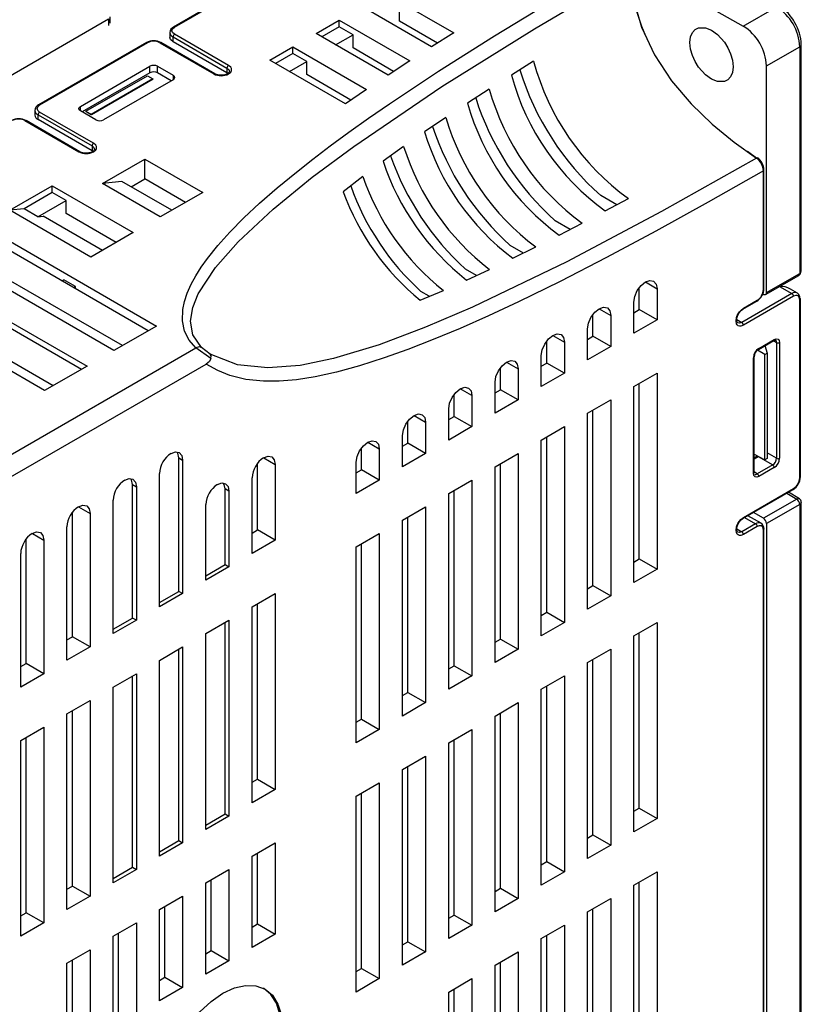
# Model space of a CAD drawing. Header units: millimetres. Extents: x 0 to 1118, y 0 to 864.
# Tile 22 of 24: x 820 to 892, y 662 to 753. Entities that reach past the tile are written whole.
import ezdxf

# ---------------------------------------------------------------- set-up
doc = ezdxf.new("R2010")
doc.units = ezdxf.units.MM
doc.header["$LTSCALE"] = 4

msp = doc.modelspace()

# ---------------------------------------------------------------- linework, layer by layer
for p, q in [((860.579, 767.067), (886.788, 752.196)), ((859.295, 766.392), (834.564, 752.115)), ((834.664, 752.105), (859.395, 766.382)), ((854.003, 755.187), (860.263, 751.573)), ((858.235, 750.294), (851.882, 753.962)), ((855.276, 752.647), (855.276, 753.853)), ((886.788, 752.196), (889.872, 753.976)), ((786.085, 728.307), (828.618, 752.86)), ((828.618, 752.86), (828.618, 752.261)), ((828.764, 752.465), (828.764, 753.064)), ((847.639, 751.513), (849.76, 752.738)), ((849.76, 752.738), (856.226, 749.005)), ((849.76, 752.138), (849.76, 752.738)), ((858.757, 750.623), (855.276, 752.647)), ((834.229, 751.615), (834.229, 751.179)), ((839.613, 748.594), (834.664, 751.452)), ((854.237, 747.704), (847.639, 751.513)), ((849.76, 752.138), (848.158, 751.213)), ((849.431, 750.479), (851.033, 751.403)), ((851.033, 751.403), (849.76, 752.138)), ((851.033, 750.197), (851.033, 751.403)), ((860.263, 751.573), (858.235, 750.294)), ((832.089, 750.686), (822.189, 744.971)), ((832.189, 750.676), (822.289, 744.961)), ((833.32, 750.676), (838.27, 747.819)), ((838.37, 747.829), (833.42, 750.686)), ((834.522, 751.207), (839.472, 748.35)), ((834.522, 750.771), (834.522, 751.207)), ((839.472, 747.913), (834.522, 750.771)), ((892.121, 729.729), (892.121, 750.517)), ((843.396, 749.064), (845.518, 750.289)), ((845.518, 749.689), (843.916, 748.764)), ((845.518, 750.289), (852.27, 746.39)), ((845.518, 749.689), (845.518, 750.289)), ((846.79, 748.954), (845.518, 749.689)), ((854.747, 748.038), (851.033, 750.197)), ((888.928, 748.554), (891.975, 750.313)), ((891.975, 750.313), (891.975, 729.526)), ((850.328, 745.062), (843.396, 749.064)), ((845.188, 748.029), (846.79, 748.954)), ((846.79, 747.748), (846.79, 748.954)), ((856.226, 749.005), (854.237, 747.704)), ((867.585, 748.979), (865.541, 747.709)), ((826.037, 744.839), (832.401, 748.513)), ((832.401, 747.913), (826.203, 744.335)), ((832.401, 747.913), (832.401, 748.513)), ((833.108, 748.513), (834.522, 747.696)), ((833.108, 747.913), (833.108, 748.513)), ((834.356, 747.193), (833.108, 747.913)), ((839.472, 748.35), (839.472, 747.913)), ((850.825, 745.403), (846.79, 747.748)), ((888.928, 727.767), (888.928, 748.554)), ((826.532, 744.39), (832.189, 747.655)), ((832.675, 747.365), (827.035, 744.109)), ((832.702, 747.32), (827.064, 744.065)), ((834.522, 747.288), (828.158, 743.614)), ((832.189, 747.655), (832.675, 747.365)), ((832.702, 747.32), (832.675, 747.365)), ((834.522, 747.696), (834.522, 747.288)), ((852.27, 746.39), (850.328, 745.062)), ((863.518, 746.428), (861.516, 745.134)), ((821.855, 744.472), (821.855, 744.035)), ((827.239, 741.451), (822.289, 744.308)), ((826.037, 744.431), (826.037, 744.839)), ((827.451, 743.614), (826.037, 744.431)), ((826.532, 744.39), (827.035, 744.109)), ((826.532, 744.39), (826.532, 744.362)), ((827.064, 744.065), (826.532, 744.362)), ((827.064, 744.065), (827.035, 744.109)), ((820.946, 743.533), (825.895, 740.675)), ((825.995, 740.685), (821.046, 743.543)), ((822.148, 744.063), (827.097, 741.206)), ((822.148, 743.627), (822.148, 744.063)), ((827.097, 740.77), (822.148, 743.627)), ((859.539, 743.826), (857.588, 742.503)), ((827.097, 741.206), (827.097, 740.77)), ((855.668, 741.163), (853.781, 739.803)), ((888.017, 740.105), (887.186, 740.687)), ((828.052, 737.757), (831.941, 740.002)), ((831.941, 740.002), (837.244, 736.94)), ((831.941, 738.193), (831.941, 740.002)), ((888.642, 728.033), (888.642, 738.928)), ((888.701, 728.114), (888.701, 739.009)), ((829.82, 737.961), (828.052, 737.757)), ((834.416, 735.307), (829.82, 737.961)), ((830.679, 737.464), (831.941, 738.193)), ((835.665, 736.028), (831.941, 738.193)), ((851.933, 738.42), (850.13, 737.012)), ((819.567, 735.307), (823.456, 737.553)), ((823.456, 736.953), (820.865, 735.457)), ((823.456, 737.553), (830.88, 733.266)), ((823.456, 736.953), (823.456, 737.553)), ((824.729, 736.218), (823.456, 736.953)), ((833.355, 734.695), (828.052, 737.757)), ((837.244, 736.94), (833.355, 734.695)), ((822.138, 734.722), (824.729, 736.218)), ((824.729, 735.012), (824.729, 736.218)), ((873.733, 736.661), (873.731, 736.662)), ((875.206, 735.811), (873.733, 736.661)), ((874.155, 735.245), (876.277, 736.388)), ((820.865, 735.457), (819.567, 735.307)), ((826.991, 731.021), (819.567, 735.307)), ((822.138, 734.722), (820.865, 735.457)), ((822.138, 734.722), (822.607, 734.777)), ((828.052, 731.634), (822.607, 734.777)), ((829.301, 732.354), (824.729, 735.012)), ((870.931, 733.552), (869.565, 734.34)), ((817.092, 733.879), (833.002, 724.694)), ((830.88, 733.266), (826.991, 731.021)), ((869.913, 733.024), (872.034, 734.123)), ((832.255, 724.263), (818.137, 732.413)), ((829.113, 722.449), (813.203, 731.634)), ((829.891, 722.899), (814.501, 731.783)), ((866.646, 731.386), (865.431, 732.087)), ((865.67, 730.905), (867.791, 731.951)), ((810.728, 730.205), (826.638, 721.02)), ((862.344, 729.333), (861.328, 729.919)), ((861.428, 728.909), (863.549, 729.889)), ((826.119, 720.721), (810.728, 729.605)), ((824.335, 728.835), (824.517, 728.939)), ((825.577, 728.327), (824.517, 728.939)), ((888.839, 727.581), (891.892, 729.343)), ((888.928, 727.767), (891.975, 729.526)), ((822.749, 718.775), (806.839, 727.96)), ((823.527, 719.225), (808.137, 728.11)), ((825.577, 728.327), (825.396, 728.222)), ((825.577, 728.118), (825.577, 728.327)), ((857.185, 727.07), (859.306, 727.967)), ((858.019, 727.423), (857.256, 727.863)), ((877.267, 726.201), (877.267, 728.19)), ((877.832, 728.733), (878.893, 728.12)), ((878.893, 728.12), (878.893, 725.262)), ((890.136, 728.323), (890.124, 728.323)), ((890.136, 728.323), (891.267, 727.67)), ((890.207, 728.371), (890.207, 728.316)), ((890.353, 728.301), (890.353, 728.455)), ((891.767, 727.719), (891.132, 728.086)), ((891.267, 727.67), (886.671, 725.017)), ((886.771, 726.232), (888.035, 726.961)), ((891.409, 727.425), (886.813, 724.772)), ((886.813, 726.323), (888.077, 727.053)), ((888.581, 727.632), (888.65, 727.596)), ((891.975, 710.767), (891.975, 727.098)), ((892.033, 710.849), (892.033, 727.18)), ((873.59, 726.283), (874.65, 725.671)), ((876.772, 724.038), (876.772, 726.896)), ((876.772, 725.915), (877.267, 726.201)), ((878.893, 725.262), (877.267, 726.201)), ((873.024, 723.752), (873.024, 725.74)), ((874.65, 725.671), (874.65, 722.813)), ((878.893, 725.262), (876.772, 724.038)), ((886.202, 725.288), (886.671, 725.017)), ((833.002, 724.694), (829.113, 722.449)), ((872.529, 721.588), (872.529, 724.446)), ((869.347, 723.834), (870.408, 723.222)), ((872.529, 723.466), (873.024, 723.752)), ((874.65, 722.813), (873.024, 723.752)), ((888.185, 722.557), (889.6, 723.373)), ((888.227, 722.649), (889.641, 723.465)), ((889.558, 723.349), (889.853, 723.179)), ((764.978, 681.343), (836.606, 722.692)), ((836.606, 722.692), (836.628, 722.703)), ((837.994, 721.706), (836.628, 722.703)), ((837.942, 722.123), (837.146, 722.725)), ((868.781, 721.303), (868.781, 723.291)), ((870.408, 723.222), (870.408, 720.364)), ((874.65, 722.813), (872.529, 721.588)), ((888.784, 722.088), (888.106, 722.493)), ((888.777, 722.899), (889.005, 722.215)), ((889.853, 723.179), (889.853, 712.564)), ((890.136, 723.179), (890.136, 712.564)), ((868.286, 719.139), (868.286, 721.997)), ((887.732, 711.176), (887.732, 721.791)), ((887.79, 711.258), (887.79, 721.873)), ((888.784, 722.088), (889.005, 722.215)), ((888.784, 712.421), (888.784, 722.088)), ((889.005, 722.215), (889.005, 712.548)), ((766.392, 680.118), (837.567, 721.206)), ((826.638, 721.02), (822.749, 718.775)), ((864.539, 718.854), (864.539, 720.842)), ((865.104, 721.385), (866.165, 720.773)), ((866.165, 720.773), (866.165, 717.915)), ((868.286, 721.017), (868.781, 721.303)), ((870.408, 720.364), (868.781, 721.303)), ((870.408, 720.364), (868.286, 719.139)), ((876.772, 719.138), (878.893, 720.363)), ((878.893, 720.363), (878.893, 702.399)), ((861.922, 718.323), (860.862, 718.936)), ((864.044, 716.69), (864.044, 719.548)), ((864.044, 718.568), (864.539, 718.854)), ((866.165, 717.915), (864.539, 718.854)), ((876.772, 701.175), (876.772, 719.138)), ((877.267, 703.338), (877.267, 719.424)), ((860.296, 716.404), (860.296, 718.393)), ((861.922, 718.323), (861.922, 715.465)), ((866.165, 717.915), (864.044, 716.69)), ((872.529, 716.689), (874.65, 717.914)), ((874.65, 717.914), (874.65, 699.95)), ((859.801, 714.241), (859.801, 717.099)), ((856.619, 716.486), (857.68, 715.874)), ((859.801, 716.119), (860.296, 716.404)), ((860.296, 716.404), (861.922, 715.465)), ((872.529, 698.725), (872.529, 716.689)), ((873.024, 700.889), (873.024, 716.975)), ((856.053, 713.955), (856.053, 715.944)), ((857.68, 715.874), (857.68, 713.016)), ((861.922, 715.465), (859.801, 714.241)), ((868.286, 714.24), (870.408, 715.465)), ((870.408, 715.465), (870.408, 697.501)), ((855.559, 711.792), (855.559, 714.649)), ((868.781, 698.44), (868.781, 714.526)), ((851.811, 711.506), (851.811, 713.494)), ((852.376, 714.037), (853.437, 713.425)), ((853.437, 713.425), (853.437, 710.567)), ((855.559, 713.669), (856.053, 713.955)), ((857.68, 713.016), (856.053, 713.955)), ((868.286, 696.276), (868.286, 714.24)), ((835.052, 712.61), (835.406, 712.406)), ((835.052, 700.362), (835.052, 712.61)), ((842.845, 712.601), (843.891, 711.997)), ((857.68, 713.016), (855.559, 711.792)), ((864.044, 711.791), (866.165, 713.015)), ((866.165, 713.015), (866.165, 695.052)), ((887.79, 712.935), (888.784, 712.421)), ((888.056, 712.737), (887.79, 712.584)), ((887.79, 712.516), (888.156, 712.727)), ((888.102, 712.774), (888.056, 712.737)), ((888.156, 712.727), (888.173, 712.737)), ((888.156, 712.727), (889.5, 711.952)), ((889.005, 712.548), (888.784, 712.421)), ((889.853, 712.564), (889.005, 713.054)), ((835.406, 712.406), (835.406, 700.158)), ((842.265, 705.995), (842.265, 712.066)), ((843.891, 711.997), (843.891, 705.056)), ((851.316, 709.342), (851.316, 712.2)), ((864.044, 693.827), (864.044, 711.791)), ((864.539, 695.99), (864.539, 712.077)), ((889.5, 711.952), (888.085, 711.135)), ((889.641, 711.707), (888.227, 710.89)), ((833.285, 698.933), (833.285, 711.181)), ((841.77, 703.832), (841.77, 710.772)), ((851.316, 711.22), (851.811, 711.506)), ((853.437, 710.567), (851.811, 711.506)), ((888.085, 711.135), (887.732, 711.339)), ((830.81, 710.161), (831.163, 709.957)), ((830.81, 697.913), (830.81, 710.161)), ((831.163, 709.957), (831.163, 697.709)), ((853.437, 710.567), (851.316, 709.342)), ((859.801, 709.342), (861.922, 710.566)), ((861.922, 710.566), (861.922, 692.602)), ((886.813, 707.134), (891.409, 709.788)), ((839.649, 709.548), (839.295, 709.752)), ((839.295, 702.811), (839.295, 709.752)), ((839.649, 709.548), (839.649, 702.607)), ((859.801, 691.378), (859.801, 709.342)), ((860.296, 693.541), (860.296, 709.627)), ((886.771, 707.043), (891.367, 709.696)), ((890.81, 709.374), (891.702, 708.823)), ((891.957, 708.845), (890.96, 709.461)), ((825.874, 708.111), (826.921, 707.507)), ((829.042, 696.484), (829.042, 708.732)), ((837.527, 701.382), (837.527, 708.323)), ((855.559, 706.892), (857.68, 708.117)), ((857.68, 708.117), (857.68, 690.153)), ((891.702, 708.823), (888.65, 707.062)), ((891.975, 708.339), (888.928, 706.581)), ((891.975, 708.339), (891.975, 660.937)), ((892.121, 661.14), (892.121, 708.545)), ((825.294, 696.198), (825.294, 707.577)), ((826.921, 707.507), (826.921, 695.259)), ((856.053, 691.092), (856.053, 707.178)), ((886.915, 707.126), (887.935, 706.558)), ((888.443, 706.603), (887.205, 707.293)), ((888.65, 707.062), (887.743, 707.604)), ((824.799, 694.035), (824.799, 706.283)), ((855.559, 688.928), (855.559, 706.892)), ((887.935, 706.558), (886.671, 705.828)), ((888.077, 706.313), (886.813, 705.583)), ((888.928, 706.581), (888.928, 659.178)), ((821.632, 705.662), (822.678, 705.058)), ((841.77, 705.709), (842.265, 705.995)), ((843.891, 705.056), (842.265, 705.995)), ((851.316, 704.443), (853.437, 705.668)), ((853.437, 705.668), (853.437, 687.704)), ((886.202, 706.099), (886.671, 705.828)), ((888.642, 659.443), (888.642, 705.986)), ((888.701, 659.525), (888.701, 706.068)), ((821.052, 693.749), (821.052, 705.128)), ((822.678, 705.058), (822.678, 692.81)), ((843.891, 705.056), (841.77, 703.832)), ((851.316, 686.479), (851.316, 704.443)), ((851.811, 688.643), (851.811, 704.729)), ((820.557, 691.585), (820.557, 703.834)), ((837.527, 701.791), (839.295, 702.811)), ((839.649, 702.607), (837.527, 701.382)), ((839.295, 702.811), (839.649, 702.607)), ((876.772, 703.052), (877.267, 703.338)), ((877.267, 703.338), (878.893, 702.399)), ((878.893, 702.399), (876.772, 701.175)), ((872.529, 700.603), (873.024, 700.889)), ((873.024, 700.889), (874.65, 699.95)), ((833.285, 699.341), (835.052, 700.362)), ((835.406, 700.158), (833.285, 698.933)), ((835.406, 700.158), (835.052, 700.362)), ((841.77, 698.932), (843.891, 700.157)), ((843.891, 700.157), (843.891, 682.193)), ((874.65, 699.95), (872.529, 698.725)), ((842.265, 683.132), (842.265, 699.218)), ((841.77, 680.968), (841.77, 698.932)), ((868.286, 698.154), (868.781, 698.44)), ((868.781, 698.44), (870.408, 697.501)), ((829.042, 696.892), (830.81, 697.913)), ((831.163, 697.709), (829.042, 696.484)), ((831.163, 697.709), (830.81, 697.913)), ((837.527, 696.483), (839.649, 697.708)), ((839.295, 679.948), (839.295, 697.504)), ((839.649, 697.708), (839.649, 679.744)), ((870.408, 697.501), (868.286, 696.276)), ((876.772, 696.275), (878.893, 697.5)), ((878.893, 697.5), (878.893, 679.536)), ((837.527, 678.519), (837.527, 696.483)), ((876.772, 678.311), (876.772, 696.275)), ((877.267, 680.475), (877.267, 696.561)), ((824.799, 695.912), (825.294, 696.198)), ((826.921, 695.259), (825.294, 696.198)), ((864.044, 695.705), (864.539, 695.99)), ((864.539, 695.99), (866.165, 695.052)), ((826.921, 695.259), (824.799, 694.035)), ((833.285, 694.034), (835.406, 695.259)), ((835.052, 677.499), (835.052, 695.054)), ((835.406, 695.259), (835.406, 677.295)), ((866.165, 695.052), (864.044, 693.827)), ((872.529, 693.826), (874.65, 695.051)), ((874.65, 695.051), (874.65, 677.087)), ((820.557, 693.463), (821.052, 693.749)), ((822.678, 692.81), (821.052, 693.749)), ((833.285, 676.07), (833.285, 694.034)), ((859.801, 693.255), (860.296, 693.541)), ((860.296, 693.541), (861.922, 692.602)), ((872.529, 675.862), (872.529, 693.826)), ((873.024, 678.026), (873.024, 694.112)), ((822.678, 692.81), (820.557, 691.585)), ((829.042, 691.585), (831.163, 692.809)), ((831.163, 692.809), (831.163, 674.845)), ((830.81, 675.05), (830.81, 692.605)), ((861.922, 692.602), (859.801, 691.378)), ((868.286, 691.377), (870.408, 692.601)), ((870.408, 692.601), (870.408, 674.638)), ((829.042, 673.621), (829.042, 691.585)), ((855.559, 690.806), (856.053, 691.092)), ((856.053, 691.092), (857.68, 690.153)), ((868.286, 673.413), (868.286, 691.377)), ((868.781, 675.576), (868.781, 691.663)), ((824.799, 689.135), (826.921, 690.36)), ((826.921, 690.36), (826.921, 672.396)), ((857.68, 690.153), (855.559, 688.928)), ((864.044, 688.928), (866.165, 690.152)), ((866.165, 690.152), (866.165, 672.188)), ((824.799, 671.172), (824.799, 689.135)), ((825.294, 673.335), (825.294, 689.421)), ((864.539, 673.127), (864.539, 689.213)), ((851.316, 688.357), (851.811, 688.643)), ((851.811, 688.643), (853.437, 687.704)), ((864.044, 670.964), (864.044, 688.928)), ((820.557, 686.686), (822.678, 687.911)), ((822.678, 687.911), (822.678, 669.947)), ((853.437, 687.704), (851.316, 686.479)), ((859.801, 686.478), (861.922, 687.703)), ((861.922, 687.703), (861.922, 669.739)), ((820.557, 668.722), (820.557, 686.686)), ((821.052, 670.886), (821.052, 686.972)), ((859.801, 668.515), (859.801, 686.478)), ((860.296, 670.678), (860.296, 686.764)), ((855.559, 684.029), (857.68, 685.254)), ((857.68, 685.254), (857.68, 667.29)), ((855.559, 666.065), (855.559, 684.029)), ((856.053, 668.229), (856.053, 684.315)), ((841.77, 682.846), (842.265, 683.132)), ((842.265, 683.132), (843.891, 682.193)), ((851.316, 681.58), (853.437, 682.805)), ((853.437, 682.805), (853.437, 664.841)), ((843.891, 682.193), (841.77, 680.968)), ((851.811, 665.78), (851.811, 681.866)), ((851.316, 663.616), (851.316, 681.58)), ((876.772, 680.189), (877.267, 680.475)), ((877.267, 680.475), (878.893, 679.536)), ((837.527, 678.927), (839.295, 679.948)), ((839.649, 679.744), (837.527, 678.519)), ((839.295, 679.948), (839.649, 679.744)), ((878.893, 679.536), (876.772, 678.311)), ((833.285, 676.478), (835.052, 677.499)), ((835.406, 677.295), (833.285, 676.07)), ((835.052, 677.499), (835.406, 677.295)), ((841.77, 676.069), (843.891, 677.294)), ((843.891, 677.294), (843.891, 668.924)), ((872.529, 677.74), (873.024, 678.026)), ((873.024, 678.026), (874.65, 677.087)), ((874.65, 677.087), (872.529, 675.862)), ((841.77, 667.7), (841.77, 676.069)), ((842.265, 669.863), (842.265, 676.355)), ((868.286, 675.291), (868.781, 675.576)), ((868.781, 675.576), (870.408, 674.638)), ((829.042, 674.029), (830.81, 675.05)), ((831.163, 674.845), (829.042, 673.621)), ((830.81, 675.05), (831.163, 674.845)), ((837.527, 673.62), (839.649, 674.845)), ((839.649, 674.845), (839.649, 666.475)), ((870.408, 674.638), (868.286, 673.413)), ((876.772, 673.412), (878.893, 674.637)), ((878.893, 674.637), (878.893, 656.673)), ((838.022, 667.414), (838.022, 673.906)), ((877.267, 657.612), (877.267, 673.698)), ((824.799, 673.049), (825.294, 673.335)), ((825.294, 673.335), (826.921, 672.396)), ((837.527, 665.25), (837.527, 673.62)), ((864.044, 672.841), (864.539, 673.127)), ((864.539, 673.127), (866.165, 672.188)), ((876.772, 655.448), (876.772, 673.412)), ((826.921, 672.396), (824.799, 671.172)), ((833.285, 671.171), (835.406, 672.395)), ((835.406, 672.395), (835.406, 664.026)), ((866.165, 672.188), (864.044, 670.964)), ((872.529, 670.963), (874.65, 672.188)), ((874.65, 672.188), (874.65, 654.224)), ((833.285, 662.801), (833.285, 671.171)), ((833.78, 664.965), (833.78, 671.457)), ((872.529, 652.999), (872.529, 670.963)), ((873.024, 655.163), (873.024, 671.249)), ((820.557, 670.6), (821.052, 670.886)), ((822.678, 669.947), (821.052, 670.886)), ((859.801, 670.392), (860.296, 670.678)), ((860.296, 670.678), (861.922, 669.739)), ((822.678, 669.947), (820.557, 668.722)), ((829.042, 668.722), (831.163, 669.946)), ((831.163, 669.946), (831.163, 651.982)), ((841.77, 669.577), (842.265, 669.863)), ((842.265, 669.863), (843.891, 668.924)), ((861.922, 669.739), (859.801, 668.515)), ((868.286, 668.514), (870.408, 669.738)), ((870.408, 669.738), (870.408, 651.774)), ((829.042, 650.758), (829.042, 668.722)), ((829.537, 652.921), (829.537, 669.007)), ((843.891, 668.924), (841.77, 667.7)), ((868.286, 650.55), (868.286, 668.514)), ((868.781, 652.713), (868.781, 668.799)), ((824.799, 666.272), (826.921, 667.497)), ((826.921, 667.497), (826.921, 649.533)), ((837.527, 667.128), (838.022, 667.414)), ((838.022, 667.414), (839.649, 666.475)), ((855.559, 667.943), (856.053, 668.229)), ((856.053, 668.229), (857.68, 667.29)), ((825.294, 650.472), (825.294, 666.558)), ((839.649, 666.475), (837.527, 665.25)), ((857.68, 667.29), (855.559, 666.065)), ((864.044, 666.065), (866.165, 667.289)), ((866.165, 667.289), (866.165, 649.325)), ((824.799, 648.308), (824.799, 666.272)), ((851.316, 665.494), (851.811, 665.78)), ((851.811, 665.78), (853.437, 664.841)), ((864.044, 648.101), (864.044, 666.065)), ((864.539, 650.264), (864.539, 666.35)), ((833.285, 664.679), (833.78, 664.965)), ((833.78, 664.965), (835.406, 664.026)), ((853.437, 664.841), (851.316, 663.616)), ((859.801, 663.615), (861.922, 664.84)), ((861.922, 664.84), (861.922, 646.876)), ((835.406, 664.026), (833.285, 662.801)), ((860.296, 647.815), (860.296, 663.901)), ((859.801, 645.651), (859.801, 663.615))]:
    msp.add_line(p, q)
at = {"flags": 128}
for points in [[(837.146, 722.725), (836.352, 723.897), (836.137, 725.147), (836.344, 726.406), (836.844, 727.652), (838.419, 730.077), (840.485, 732.416), (843.709, 735.425), (847.281, 738.334), (851.089, 741.164), (859.169, 746.649), (867.661, 751.957), (876.43, 757.135)], [(876.43, 757.135), (876.731, 754.671), (877.469, 752.101), (878.661, 749.559), (880.224, 747.193), (882.024, 745.077), (883.958, 743.213), (885.962, 741.567), (888.002, 740.099)], [(836.606, 722.692), (835.991, 723.41), (835.583, 724.22), (835.382, 725.167), (835.416, 726.201), (835.571, 726.941), (835.831, 727.72), (836.196, 728.535), (836.609, 729.294), (837.105, 730.078), (837.682, 730.89), (838.631, 732.074), (839.745, 733.313), (841.023, 734.607), (842.466, 735.957), (844.074, 737.361), (845.847, 738.821), (847.344, 739.999), (848.945, 741.212), (850.649, 742.462), (852.456, 743.748), (854.367, 745.07), (856.381, 746.429), (858.855, 748.056), (863.981, 751.306), (869.601, 754.725)], [(834.664, 751.452), (834.491, 751.602), (834.429, 751.778), (834.491, 751.955), (834.664, 752.105)], [(834.564, 752.115), (834.609, 752.124), (834.664, 752.105)], [(883.892, 747.336), (883.338, 747.734), (882.705, 748.447), (882.389, 748.957), (882.146, 749.498), (881.974, 750.097), (881.913, 750.684), (881.974, 751.203), (882.146, 751.611), (882.389, 751.88), (882.705, 752.039), (883.338, 752.046), (883.892, 751.827)], [(883.892, 751.827), (884.446, 751.428), (885.079, 750.716), (885.394, 750.206), (885.637, 749.665), (885.809, 749.065), (885.87, 748.478), (885.809, 747.959), (885.637, 747.551), (885.394, 747.282), (885.079, 747.123), (884.446, 747.117), (883.892, 747.336)], [(834.522, 750.771), (834.305, 750.958), (834.229, 751.179)], [(839.692, 748.043), (839.667, 747.964), (839.594, 747.884), (839.486, 747.814), (839.356, 747.758), (839.173, 747.713), (838.929, 747.693), (838.645, 747.725), (838.502, 747.767), (838.37, 747.829)], [(839.472, 748.35), (839.634, 748.209), (839.692, 748.043), (839.691, 748.041)], [(839.613, 747.819), (839.813, 747.989), (839.872, 748.096), (839.892, 748.207), (839.872, 748.318), (839.813, 748.424), (839.613, 748.594)], [(834.522, 747.696), (834.63, 747.603), (834.669, 747.492), (834.63, 747.382), (834.522, 747.288)], [(822.289, 744.308), (822.116, 744.458), (822.055, 744.635), (822.116, 744.811), (822.289, 744.961)], [(822.189, 744.971), (822.235, 744.98), (822.289, 744.961)], [(826.037, 744.431), (825.928, 744.524), (825.89, 744.635), (825.928, 744.745), (826.037, 744.839)], [(827.239, 740.675), (827.439, 740.845), (827.498, 740.952), (827.517, 741.063), (827.497, 741.175), (827.439, 741.281), (827.239, 741.451)], [(827.317, 740.9), (827.292, 740.82), (827.22, 740.74), (827.112, 740.67), (826.982, 740.615), (826.799, 740.569), (826.555, 740.55), (826.271, 740.582), (826.128, 740.624), (825.995, 740.685)], [(827.097, 741.206), (827.26, 741.065), (827.317, 740.9), (827.317, 740.898)], [(888.002, 740.099), (879.304, 735.189), (870.622, 730.582), (861.978, 726.417), (857.684, 724.58), (853.428, 722.981), (849.236, 721.719), (846.167, 721.089), (843.21, 720.848), (840.438, 721.145), (837.942, 722.123)], [(888.002, 740.099), (888.054, 740.119), (888.092, 740.115), (888.097, 740.11)], [(888.642, 738.928), (883.581, 736.04), (878.79, 733.388), (874.271, 730.971), (870.023, 728.791), (866.189, 726.915), (863.443, 725.635), (860.839, 724.48), (858.377, 723.45), (856.057, 722.545), (853.879, 721.765), (851.615, 721.041), (849.51, 720.466), (847.564, 720.039), (845.853, 719.77), (844.266, 719.632), (842.804, 719.625), (841.195, 719.793), (839.731, 720.157), (838.625, 720.605), (837.567, 721.206)], [(888.642, 738.928), (888.686, 738.965), (888.701, 739.01)], [(891.975, 729.526), (892.078, 729.619), (892.121, 729.744), (892.119, 729.754)], [(876.772, 726.896), (876.852, 727.411), (877.082, 727.941), (877.426, 728.405), (877.832, 728.733), (878.238, 728.874), (878.582, 728.807), (878.812, 728.542), (878.893, 728.12)], [(891.891, 729.344), (891.895, 729.345), (891.954, 729.416), (891.975, 729.526)], [(888.077, 727.053), (888.066, 726.996), (888.035, 726.961), (888.035, 726.961)], [(888.928, 727.767), (888.914, 727.676), (888.866, 727.599), (888.826, 727.575), (888.776, 727.564), (888.717, 727.57), (888.65, 727.596)], [(891.975, 727.098), (891.935, 727.316), (891.882, 727.403), (891.809, 727.465), (891.72, 727.497), (891.617, 727.499), (891.409, 727.425)], [(872.529, 724.446), (872.61, 724.962), (872.84, 725.492), (873.184, 725.956), (873.59, 726.283), (873.996, 726.425), (874.34, 726.358), (874.57, 726.093), (874.65, 725.671)], [(886.813, 724.772), (886.565, 724.683), (886.444, 724.686), (886.338, 724.725), (886.251, 724.797), (886.188, 724.901), (886.141, 725.16), (886.188, 725.472), (886.251, 725.648), (886.338, 725.822), (886.443, 725.982), (886.565, 726.126), (886.813, 726.323)], [(886.296, 724.979), (886.24, 725.041), (886.207, 725.143), (886.2, 725.272), (886.217, 725.412), (886.269, 725.594), (886.374, 725.815), (886.544, 726.045), (886.652, 726.148), (886.771, 726.232)], [(886.671, 725.017), (886.468, 724.946), (886.296, 724.979), (886.294, 724.981)], [(868.286, 721.997), (868.367, 722.512), (868.597, 723.043), (868.941, 723.507), (869.347, 723.834), (869.753, 723.975), (870.097, 723.908), (870.327, 723.644), (870.408, 723.222)], [(889.6, 723.373), (889.693, 723.413), (889.75, 723.408)], [(889.641, 723.465), (889.83, 723.53), (889.991, 723.5), (890.098, 723.376), (890.136, 723.179)], [(837.146, 722.725), (836.913, 722.773), (836.628, 722.703)], [(837.994, 721.706), (837.856, 721.44), (837.567, 721.206)], [(837.994, 721.706), (838.011, 721.973), (837.942, 722.123)], [(864.044, 719.548), (864.125, 720.063), (864.354, 720.593), (864.699, 721.057), (865.104, 721.385), (865.51, 721.526), (865.854, 721.459), (866.084, 721.195), (866.165, 720.773)], [(859.801, 717.099), (859.882, 717.614), (860.112, 718.144), (860.456, 718.608), (860.862, 718.936), (861.268, 719.077), (861.612, 719.01), (861.842, 718.745), (861.922, 718.323)], [(855.559, 714.649), (855.639, 715.165), (855.869, 715.695), (856.213, 716.159), (856.619, 716.487), (857.025, 716.628), (857.369, 716.561), (857.599, 716.296), (857.68, 715.874)], [(851.316, 712.2), (851.397, 712.716), (851.627, 713.246), (851.971, 713.71), (852.377, 714.037), (852.782, 714.178), (853.127, 714.112), (853.356, 713.847), (853.437, 713.425)], [(834.345, 713.018), (834.751, 713.159), (835.095, 713.093), (835.325, 712.828), (835.406, 712.406)], [(835.052, 712.61), (834.972, 713.032), (834.883, 713.134)], [(842.831, 712.609), (843.236, 712.75), (843.581, 712.684), (843.811, 712.419), (843.891, 711.997)], [(830.103, 710.569), (830.509, 710.71), (830.853, 710.643), (831.083, 710.379), (831.163, 709.957)], [(830.81, 710.161), (830.729, 710.583), (830.641, 710.685)], [(888.227, 710.89), (888.037, 710.825), (887.877, 710.856), (887.77, 710.979), (887.732, 711.176)], [(838.588, 710.16), (838.994, 710.301), (839.338, 710.234), (839.568, 709.97), (839.649, 709.548)], [(839.295, 709.752), (839.214, 710.174), (839.126, 710.276)], [(825.86, 708.12), (826.266, 708.261), (826.61, 708.194), (826.84, 707.93), (826.921, 707.507)], [(891.702, 708.823), (891.813, 708.871), (891.912, 708.87), (891.93, 708.858)], [(892.119, 708.519), (892.12, 708.502), (892.071, 708.413), (891.975, 708.339)], [(886.813, 705.583), (886.565, 705.495), (886.444, 705.497), (886.338, 705.536), (886.251, 705.608), (886.188, 705.713), (886.141, 705.971), (886.188, 706.284), (886.251, 706.46), (886.338, 706.633), (886.443, 706.794), (886.565, 706.937), (886.813, 707.134)], [(886.296, 705.791), (886.24, 705.852), (886.207, 705.955), (886.2, 706.083), (886.217, 706.223), (886.269, 706.405), (886.374, 706.626), (886.544, 706.856), (886.652, 706.959), (886.771, 707.043)], [(888.642, 705.986), (888.629, 706.121), (888.588, 706.235), (888.527, 706.315), (888.445, 706.368), (888.266, 706.384), (888.077, 706.313)], [(821.617, 705.671), (822.023, 705.812), (822.367, 705.745), (822.597, 705.48), (822.678, 705.058)], [(886.671, 705.828), (886.468, 705.757), (886.296, 705.791), (886.294, 705.792)], [(888.642, 705.986), (888.686, 706.024), (888.701, 706.068)], [(838.942, 650.92), (840.011, 651.659), (841.039, 652.612), (841.986, 653.744), (842.817, 655.01), (843.498, 656.363), (844.004, 657.749), (844.316, 659.116), (844.422, 660.412), (844.316, 661.586), (844.004, 662.593), (843.498, 663.394), (842.817, 663.96), (842.816, 663.96)], [(839.083, 663.495), (840.152, 663.99), (841.18, 664.224), (842.127, 664.186), (842.958, 663.878), (843.639, 663.313), (844.146, 662.511), (844.458, 661.504), (844.563, 660.33), (844.458, 659.035), (844.146, 657.668), (843.639, 656.281), (842.958, 654.929), (842.127, 653.662), (841.18, 652.531), (840.152, 651.577), (839.083, 650.838)], [(839.083, 650.838), (838.014, 650.343), (836.986, 650.109), (836.038, 650.147), (835.208, 650.455), (834.526, 651.02), (834.02, 651.822), (833.708, 652.829), (833.603, 654.003), (833.708, 655.298), (834.02, 656.665), (834.526, 658.052), (835.208, 659.404), (836.038, 660.671), (836.986, 661.802), (838.014, 662.756), (839.083, 663.495)]]:
    msp.add_lwpolyline(points, dxfattribs=at)
for centre, radius, start, end in [((892.637, 757.937), 16.211, 182.78618, 204.88689), ((887.363, 750.101), 4.616, 2.6294, 57.08191), ((888.277, 750.819), 3.671, 27.40977, 59.85342), ((888.154, 750.445), 3.962, 1.0698, 31.39234), ((834.828, 751.576), 0.6, 116.15973, 176.27961), ((834.706, 751.648), 0.478, 183.46285, 247.32028), ((834.829, 751.193), 0.307, 122.60548, 177.39452), ((884.417, 748.354), 4.515, 2.5395, 58.32154), ((832.754, 749.401), 1.447, 62.60967, 117.39033), ((832.13, 750.595), 0.101, 54.38242, 114.30712), ((832.754, 749.581), 1.233, 62.69339, 117.30661), ((833.379, 750.595), 0.101, 65.69288, 125.61758), ((891.876, 750.538), 0.245, 293.62168, 355.80736), ((889.628, 754.9), 22.825, 195.03655, 234.20163), ((832.754, 747.83), 0.769, 62.60967, 117.39033), ((832.754, 747.231), 0.769, 62.60967, 117.39033), ((838.328, 747.74), 0.0984, 64.74259, 126.32006), ((838.942, 749.113), 1.458, 242.56909, 297.43091), ((839.779, 748.336), 0.307, 122.60548, 177.39452), ((887.545, 753.708), 22.807, 195.24909, 234.04886), ((890.711, 755.726), 25.53, 197.16453, 228.31), ((885.487, 752.533), 22.802, 195.53131, 233.84353), ((883.434, 751.365), 22.786, 195.87001, 233.60131), ((886.586, 753.348), 25.514, 197.62979, 228.15807), ((822.454, 744.433), 0.6, 116.15973, 176.27961), ((822.332, 744.504), 0.478, 183.46285, 247.32028), ((822.455, 744.049), 0.307, 122.60548, 177.39452), ((820.38, 742.258), 1.447, 62.60967, 117.39033), ((820.38, 742.437), 1.233, 62.69339, 117.30661), ((821.004, 743.451), 0.101, 65.69288, 125.61758), ((822.304, 744.042), 0.444, 180.92419, 249.33235), ((827.805, 744.297), 0.769, 242.60967, 297.39033), ((881.391, 750.206), 22.764, 196.27502, 233.31542), ((879.363, 749.06), 22.74, 196.75919, 232.97703), ((882.509, 751.004), 25.486, 198.31372, 227.92324), ((827.405, 741.192), 0.307, 122.60548, 177.39452), ((825.954, 740.596), 0.0984, 64.74259, 126.32006), ((826.567, 741.97), 1.458, 242.56909, 297.43091), ((877.344, 747.925), 22.707, 197.3258, 232.58796), ((875.999, 747.267), 23.438, 198.56978, 231.55989), ((878.494, 748.705), 25.447, 199.28005, 227.57927), ((887.112, 738.851), 1.532, 2.84355, 54.50994), ((887.262, 738.938), 1.441, 2.86216, 54.84583), ((873.351, 745.7), 22.622, 198.77289, 231.62005), ((871.525, 744.719), 22.74, 199.80996, 230.90598), ((873.352, 745.561), 23.922, 199.57884, 227.71594), ((891.659, 729.703), 0.428, 302.00715, 348.82777), ((887.254, 728.181), 1.448, 302.60318, 357.39236), ((887.43, 728.08), 1.214, 302.21488, 357.78007), ((888.601, 728.124), 0.1, 294.31336, 354.3665), ((890.286, 726.792), 1.538, 56.8509, 95.5929), ((891.56, 727.261), 0.503, 65.69288, 125.61758), ((891.102, 727.411), 0.307, 2.60548, 57.39452), ((891.485, 727.316), 0.493, 353.70115, 54.98667), ((891.933, 727.17), 0.101, 5.6948, 65.62534), ((891.933, 727.19), 0.101, 294.37466, 354.3052), ((886.718, 726.311), 0.0958, 303.73852, 7.28775), ((886.506, 724.758), 0.307, 2.60547, 57.39452), ((889.546, 723.453), 0.0959, 304.05635, 7.25583), ((889.601, 723.203), 0.253, 354.497, 52.96644), ((888.807, 721.742), 1.077, 122.63086, 177.36914), ((888.648, 721.834), 0.858, 122.60567, 177.39471), ((888.127, 722.639), 0.101, 305.77866, 5.61335), ((889.995, 723.452), 0.307, 242.60967, 297.39033), ((887.695, 721.879), 0.0956, 292.67052, 356.62978), ((835.587, 711.076), 2.305, 122.60548, 177.39452), ((844.073, 710.667), 2.305, 122.60548, 177.39452), ((888.098, 712.645), 0.101, 54.38242, 114.30712), ((889.086, 712.599), 0.768, 302.60548, 357.39452), ((889.063, 712.612), 1.074, 302.5649, 357.4351), ((889.995, 712.837), 0.307, 242.60967, 297.39033), ((889.334, 711.693), 0.307, 2.60548, 57.39452), ((887.69, 711.268), 0.101, 294.37466, 354.3052), ((887.939, 711.34), 0.251, 245.69288, 305.61758), ((887.92, 710.876), 0.307, 2.60548, 57.39452), ((890.588, 710.915), 1.447, 302.60537, 357.39441), ((890.748, 710.822), 1.228, 302.5649, 357.4351), ((891.933, 710.859), 0.101, 294.37466, 354.3052), ((831.345, 708.627), 2.305, 122.60548, 177.39452), ((839.83, 708.218), 2.305, 122.60548, 177.39452), ((891.314, 709.776), 0.0959, 304.05635, 7.25583), ((827.102, 706.178), 2.305, 122.60548, 177.39452), ((891.357, 708.31), 0.618, 2.6952, 56.14996), ((891.737, 708.532), 0.382, 358.00204, 59.89116), ((886.718, 707.122), 0.0957, 303.56137, 7.30533), ((888.218, 706.204), 0.453, 61.63375, 128.63147), ((887.77, 706.299), 0.307, 2.60548, 57.39452), ((888.106, 706.109), 0.597, 356.12097, 57.96711), ((888.325, 706.554), 0.603, 2.56317, 57.41657), ((822.86, 703.729), 2.305, 122.60548, 177.39452), ((886.506, 705.569), 0.307, 2.60548, 57.39452)]:
    msp.add_arc(centre, radius, start, end)

doc.saveas('drawing.dxf')
